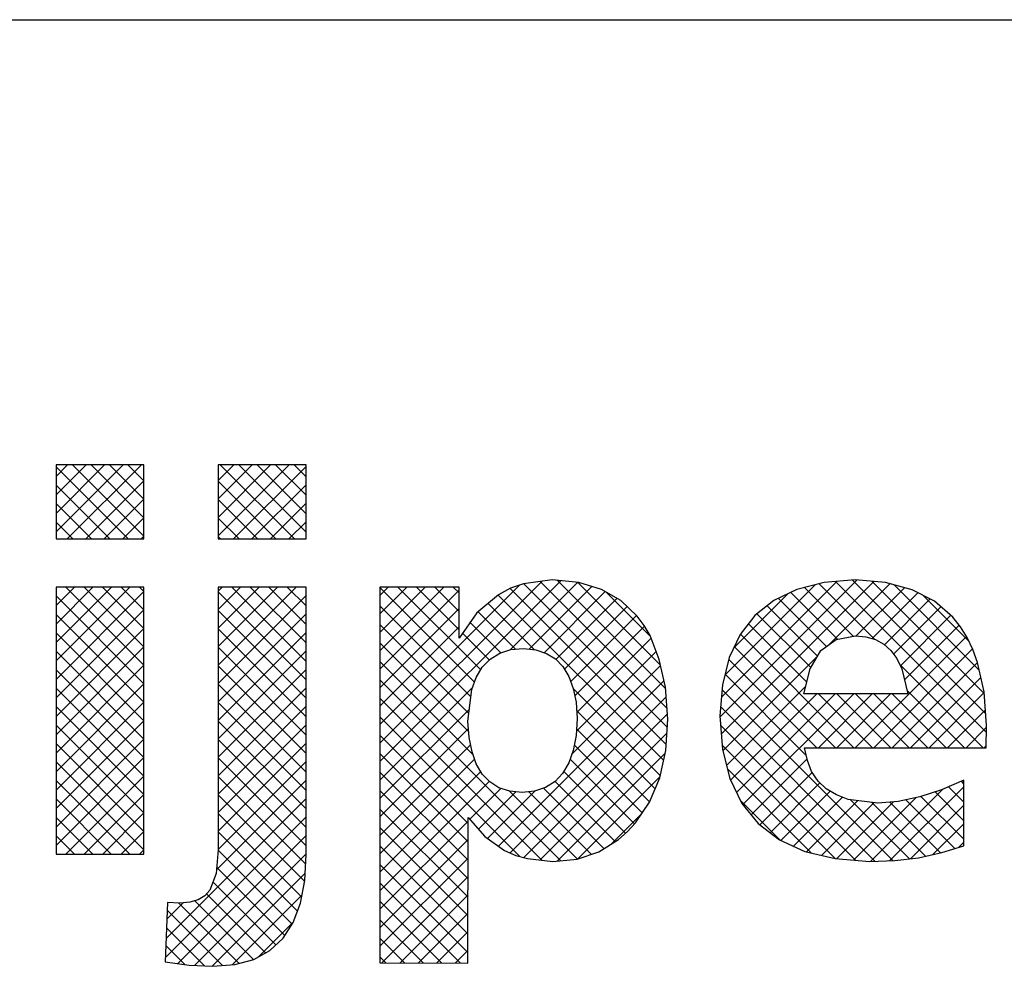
# Model space of a CAD drawing. Extents: x 0 to 118900, y 0 to 84100.
# Tile 17 of 24: x 103739 to 105895, y 1627 to 3700. Entities that reach past the tile are written whole.
import ezdxf

# ---------------------------------------------------------------- set-up
doc = ezdxf.new("R2010")
doc.units = 0
doc.header["$LTSCALE"] = 100
doc.layers.get('0').update_dxf_attribs({"linetype": 'CONTINUOUS'})
doc.layers.add('7', color=7, linetype='CONTINUOUS')
doc.layers.add('BL$4----', color=7, linetype='CONTINUOUS')
doc.styles.add('BURO-025', font='BUROFONT.shx', dxfattribs={"height": 250})
doc.styles.add('BURO-035', font='BUROFONT.shx', dxfattribs={"height": 350})
doc.styles.add('BURO-050', font='BUROFONT.shx', dxfattribs={"height": 500})

# ---------------------------------------------------------------- blocks, each defined once
blk = doc.blocks.new('KUIJPERSKLEUR')
at = {"color": 1}
blk.add_line((-185, 37), (-10, 37), dxfattribs=at)
at = {"color": 170}
for p, q in [((-150.81, 25.787), (-149.343, 27.254)), ((-150.81, 26.191), (-149.748, 27.254)), ((-150.81, 26.595), (-150.152, 27.254)), ((-150.81, 26.999), (-150.556, 27.254)), ((-149.229, 25.63), (-150.81, 27.212)), ((-150.563, 25.63), (-148.939, 27.254)), ((-148.885, 25.691), (-150.448, 27.254)), ((-148.885, 26.095), (-150.044, 27.254)), ((-148.885, 26.5), (-149.64, 27.254)), ((-148.885, 26.904), (-149.236, 27.254)), ((-147.261, 25.699), (-145.706, 27.254)), ((-147.261, 26.103), (-146.111, 27.254)), ((-147.261, 26.507), (-146.515, 27.254)), ((-147.261, 26.912), (-146.919, 27.254)), ((-145.592, 25.63), (-147.215, 27.254)), ((-146.926, 25.63), (-145.336, 27.22)), ((-145.336, 25.779), (-146.811, 27.254)), ((-145.336, 26.183), (-146.407, 27.254)), ((-145.336, 26.587), (-146.003, 27.254)), ((-145.336, 26.991), (-145.599, 27.254)), ((-149.633, 25.63), (-150.81, 26.808)), ((-150.159, 25.63), (-148.885, 26.904)), ((-145.996, 25.63), (-147.261, 26.896)), ((-146.522, 25.63), (-145.336, 26.816)), ((-150.037, 25.63), (-150.81, 26.404)), ((-149.755, 25.63), (-148.885, 26.5)), ((-146.4, 25.63), (-147.261, 26.492)), ((-146.118, 25.63), (-145.336, 26.412)), ((-149.351, 25.63), (-148.885, 26.096)), ((-146.804, 25.63), (-147.261, 26.088)), ((-150.441, 25.63), (-150.81, 26)), ((-145.714, 25.63), (-145.336, 26.008)), ((-148.946, 25.63), (-148.885, 25.692)), ((-147.208, 25.63), (-147.261, 25.684)), ((-150.81, 22.958), (-149.193, 24.576)), ((-150.81, 23.362), (-149.597, 24.576)), ((-150.81, 23.766), (-150.001, 24.576)), ((-150.81, 24.171), (-150.405, 24.576)), ((-150.81, 24.575), (-150.809, 24.576)), ((-148.885, 22.863), (-150.599, 24.576)), ((-148.885, 23.267), (-150.195, 24.576)), ((-148.885, 23.671), (-149.79, 24.576)), ((-148.885, 24.075), (-149.386, 24.576)), ((-148.885, 24.479), (-148.982, 24.576)), ((-147.261, 22.87), (-145.556, 24.576)), ((-147.261, 23.275), (-145.96, 24.576)), ((-147.261, 23.679), (-146.364, 24.576)), ((-147.261, 24.083), (-146.768, 24.576)), ((-147.261, 24.487), (-147.172, 24.576)), ((-145.336, 22.95), (-146.962, 24.576)), ((-145.336, 23.354), (-146.558, 24.576)), ((-145.336, 23.758), (-146.153, 24.576)), ((-145.336, 24.162), (-145.749, 24.576)), ((-145.336, 24.566), (-145.345, 24.576)), ((-143.719, 20.755), (-139.76, 24.714)), ((-143.719, 21.16), (-140.176, 24.702)), ((-143.719, 21.564), (-140.666, 24.616)), ((-143.719, 23.18), (-142.323, 24.576)), ((-143.719, 23.584), (-142.727, 24.576)), ((-143.719, 23.988), (-143.131, 24.576)), ((-143.719, 24.392), (-143.535, 24.576)), ((-141.513, 22.764), (-143.325, 24.576)), ((-141.983, 23.638), (-142.92, 24.576)), ((-141.983, 24.043), (-142.516, 24.576)), ((-141.983, 24.447), (-142.112, 24.576)), ((-140.869, 23.201), (-139.393, 24.677)), ((-137.424, 21.504), (-140.569, 24.649)), ((-140.448, 23.218), (-139.078, 24.588)), ((-137.43, 21.914), (-140.213, 24.697)), ((-137.462, 22.35), (-139.833, 24.722)), ((-137.574, 22.866), (-139.384, 24.676)), ((-136.278, 21.731), (-133.278, 24.73)), ((-136.248, 21.357), (-132.907, 24.697)), ((-136.244, 22.169), (-133.714, 24.698)), ((-136.166, 22.65), (-134.192, 24.624)), ((-132.891, 23.436), (-134.101, 24.647)), ((-133.87, 23.33), (-132.553, 24.648)), ((-130.44, 21.39), (-133.746, 24.696)), ((-130.457, 21.811), (-133.374, 24.728)), ((-130.488, 22.246), (-132.942, 24.7)), ((-130.597, 22.76), (-132.461, 24.623)), ((-150.81, 22.554), (-148.885, 24.479)), ((-148.885, 22.458), (-150.81, 24.384)), ((-145.336, 22.546), (-147.261, 24.471)), ((-147.261, 22.466), (-145.336, 24.392)), ((-141.648, 22.495), (-143.719, 24.566)), ((-143.719, 22.776), (-141.983, 24.511)), ((-137.506, 20.778), (-141.13, 24.402)), ((-137.45, 21.126), (-140.868, 24.544)), ((-140.123, 23.139), (-138.785, 24.477)), ((-137.797, 23.493), (-138.775, 24.472)), ((-135.964, 23.256), (-134.796, 24.424)), ((-133.699, 23.436), (-134.722, 24.46)), ((-133.358, 23.499), (-134.424, 24.565)), ((-133.289, 23.507), (-132.234, 24.562)), ((-132.941, 23.451), (-131.94, 24.452)), ((-130.828, 23.395), (-131.829, 24.396)), ((-141.728, 22.171), (-143.719, 24.162)), ((-140.337, 23.204), (-141.35, 24.218)), ((-139.864, 22.993), (-138.527, 24.33)), ((-139.676, 22.777), (-138.304, 24.15)), ((-134.137, 23.067), (-135.239, 24.168)), ((-133.943, 23.277), (-134.995, 24.329)), ((-132.673, 23.315), (-131.672, 24.316)), ((-132.475, 23.109), (-131.439, 24.145)), ((-150.81, 22.15), (-148.885, 24.075)), ((-148.885, 22.054), (-150.81, 23.979)), ((-145.336, 22.142), (-147.261, 24.067)), ((-147.261, 22.062), (-145.336, 23.988)), ((-143.719, 22.372), (-141.983, 24.107)), ((-140.753, 23.217), (-141.571, 24.034)), ((-139.541, 22.508), (-138.098, 23.951)), ((-134.287, 22.813), (-135.466, 23.991)), ((-132.325, 22.855), (-131.224, 23.955)), ((-141.772, 21.811), (-143.719, 23.757)), ((-141.075, 23.134), (-141.743, 23.802)), ((-139.453, 22.193), (-137.926, 23.72)), ((-134.375, 22.496), (-135.652, 23.773)), ((-132.233, 22.542), (-131.036, 23.739)), ((-150.81, 21.746), (-148.885, 23.671)), ((-148.885, 21.65), (-150.81, 23.575)), ((-145.336, 21.738), (-147.261, 23.663)), ((-147.261, 21.658), (-145.336, 23.583)), ((-143.719, 21.968), (-141.983, 23.703)), ((-141.322, 22.978), (-141.908, 23.564)), ((-133.342, 21.059), (-135.827, 23.544)), ((-141.777, 21.411), (-143.719, 23.353)), ((-139.41, 21.831), (-137.783, 23.458)), ((-133.312, 21.059), (-130.878, 23.493)), ((-150.81, 21.342), (-148.885, 23.267)), ((-148.885, 21.246), (-150.81, 23.171)), ((-145.336, 21.334), (-147.261, 23.259)), ((-147.261, 21.254), (-145.336, 23.179)), ((-139.418, 21.419), (-137.67, 23.167)), ((-133.746, 21.059), (-135.958, 23.271)), ((-132.908, 21.059), (-130.746, 23.221)), ((-150.81, 20.938), (-148.885, 22.863)), ((-145.336, 20.929), (-147.261, 22.855)), ((-141.683, 20.913), (-143.719, 22.949)), ((-139.519, 20.914), (-137.573, 22.86)), ((-136.212, 20.988), (-134.144, 23.057)), ((-134.151, 21.059), (-136.08, 22.989)), ((-132.504, 21.059), (-130.635, 22.928)), ((-130.514, 21.059), (-132.341, 22.886)), ((-148.885, 20.842), (-150.81, 22.767)), ((-147.261, 20.85), (-145.336, 22.775)), ((-134.384, 20.889), (-136.162, 22.667)), ((-150.81, 20.534), (-148.885, 22.459)), ((-145.336, 20.525), (-147.261, 22.451)), ((-139.755, 18.582), (-143.719, 22.545)), ((-141.125, 18.904), (-137.498, 22.531)), ((-132.1, 21.059), (-130.561, 22.598)), ((-148.885, 20.438), (-150.81, 22.363)), ((-147.261, 20.446), (-145.336, 22.371)), ((-143.719, 20.351), (-141.69, 22.38)), ((-137.579, 20.446), (-139.488, 22.356)), ((-132.488, 18.589), (-136.23, 22.33)), ((-136.129, 20.667), (-134.4, 22.396)), ((-136.041, 20.351), (-134.154, 22.238)), ((-135.909, 20.079), (-133.75, 22.238)), ((-135.771, 19.812), (-133.346, 22.238)), ((-134.12, 21.059), (-132.941, 22.238)), ((-132.938, 21.059), (-134.117, 22.238)), ((-133.716, 21.059), (-132.537, 22.238)), ((-132.534, 21.059), (-133.713, 22.238)), ((-132.13, 21.059), (-133.309, 22.238)), ((-131.726, 21.059), (-132.905, 22.238)), ((-131.322, 21.059), (-132.501, 22.238)), ((-130.918, 21.059), (-132.18, 22.322)), ((-131.696, 21.059), (-130.489, 22.266)), ((-150.81, 20.129), (-148.885, 22.055)), ((-145.336, 20.121), (-147.261, 22.047)), ((-140.17, 18.592), (-143.719, 22.141)), ((-140.869, 18.755), (-137.449, 22.176)), ((-148.885, 20.034), (-150.81, 21.959)), ((-147.261, 20.042), (-145.336, 21.967)), ((-143.719, 19.947), (-141.761, 21.905)), ((-140.569, 18.652), (-137.421, 21.799)), ((-137.693, 20.157), (-139.413, 21.876)), ((-132.874, 18.57), (-136.262, 21.958)), ((-131.291, 21.059), (-130.463, 21.888)), ((-150.81, 19.725), (-148.885, 21.65)), ((-145.336, 19.717), (-147.261, 21.642)), ((-147.261, 19.638), (-145.336, 21.563)), ((-140.659, 18.678), (-143.719, 21.737)), ((-148.885, 19.63), (-150.81, 21.555)), ((-143.719, 19.543), (-141.782, 21.48)), ((-140.219, 18.598), (-137.432, 21.384)), ((-137.815, 19.875), (-139.415, 21.475)), ((-133.298, 18.591), (-136.264, 21.556)), ((-130.887, 21.059), (-130.439, 21.508)), ((-150.81, 19.321), (-148.885, 21.246)), ((-148.885, 19.226), (-150.81, 21.151)), ((-145.336, 19.313), (-147.261, 21.238)), ((-147.261, 19.233), (-145.336, 21.159)), ((-141.787, 19.401), (-143.719, 21.333)), ((-143.719, 19.139), (-141.734, 21.123)), ((-141.788, 18.998), (-143.719, 20.929)), ((-139.839, 18.574), (-137.471, 20.941)), ((-137.978, 19.633), (-139.464, 21.12)), ((-133.741, 18.629), (-136.228, 21.117)), ((-130.483, 21.059), (-130.444, 21.098)), ((-150.81, 18.917), (-148.885, 20.842)), ((-148.885, 18.821), (-150.81, 20.747)), ((-147.262, 18.829), (-145.336, 20.755)), ((-145.336, 18.909), (-147.261, 20.834)), ((-143.719, 18.735), (-141.646, 20.808)), ((-138.144, 19.395), (-139.557, 20.808)), ((-135.591, 19.589), (-134.368, 20.812)), ((-143.719, 18.331), (-141.511, 20.538)), ((-141.789, 18.595), (-143.719, 20.525)), ((-138.34, 19.187), (-139.693, 20.54)), ((-134.269, 18.753), (-136.111, 20.595)), ((-135.403, 19.372), (-134.257, 20.518)), ((-149.196, 18.728), (-150.81, 20.342)), ((-150.595, 18.728), (-148.885, 20.438)), ((-147.3, 18.387), (-145.336, 20.351)), ((-145.345, 18.514), (-147.261, 20.43)), ((-143.719, 17.927), (-141.324, 20.322)), ((-138.565, 19.008), (-139.879, 20.322)), ((-139.386, 18.623), (-137.583, 20.425)), ((-135.174, 19.198), (-134.084, 20.287)), ((-130.936, 20.269), (-130.989, 20.323)), ((-141.79, 18.191), (-143.719, 20.12)), ((-141.75, 19.491), (-141.072, 20.169)), ((-141.561, 19.276), (-140.743, 20.094)), ((-141.361, 19.072), (-140.318, 20.115)), ((-139.39, 18.621), (-140.88, 20.111)), ((-139.089, 18.724), (-140.46, 20.095)), ((-138.813, 18.851), (-140.135, 20.174)), ((-134.939, 19.028), (-133.862, 20.105)), ((-132.977, 18.565), (-131.391, 20.151)), ((-132.553, 18.586), (-130.936, 20.202)), ((-130.936, 19.461), (-131.566, 20.092)), ((-130.936, 19.865), (-131.273, 20.202)), ((-149.6, 18.728), (-150.81, 19.938)), ((-150.191, 18.728), (-148.885, 20.034)), ((-148.399, 16.883), (-145.336, 19.946)), ((-145.366, 18.131), (-147.261, 20.026)), ((-134.956, 19.036), (-135.826, 19.906)), ((-134.662, 18.901), (-133.589, 19.974)), ((-134.38, 18.779), (-133.258, 19.901)), ((-134.053, 18.701), (-132.897, 19.858)), ((-133.723, 18.627), (-132.478, 19.873)), ((-132.123, 18.627), (-133.416, 19.921)), ((-133.351, 18.595), (-131.979, 19.967)), ((-131.774, 18.683), (-132.956, 19.865)), ((-131.443, 18.756), (-132.554, 19.867)), ((-131.133, 18.85), (-132.201, 19.918)), ((-130.936, 19.057), (-131.873, 19.994)), ((-149.787, 18.728), (-148.885, 19.63)), ((-145.433, 17.794), (-147.261, 19.622)), ((-141.79, 17.788), (-143.719, 19.716)), ((-132.105, 18.629), (-130.936, 19.798)), ((-150.004, 18.728), (-150.81, 19.534)), ((-148.416, 16.462), (-145.336, 19.542)), ((-143.719, 17.523), (-141.787, 19.454)), ((-138.651, 18.954), (-137.993, 19.611)), ((-149.383, 18.728), (-148.885, 19.226)), ((-145.525, 17.482), (-147.261, 19.218)), ((-141.791, 17.385), (-143.719, 19.312)), ((-131.612, 18.719), (-130.936, 19.394)), ((-150.408, 18.728), (-150.81, 19.13)), ((-148.142, 16.332), (-145.336, 19.138)), ((-143.719, 17.118), (-141.788, 19.049)), ((-131.05, 18.876), (-130.936, 18.99)), ((-148.979, 18.728), (-148.885, 18.822)), ((-145.643, 17.195), (-147.263, 18.815)), ((-141.792, 16.981), (-143.719, 18.908)), ((-147.777, 16.293), (-145.336, 18.734)), ((-143.719, 16.714), (-141.789, 18.644)), ((-145.801, 16.949), (-147.295, 18.443)), ((-141.793, 16.578), (-143.719, 18.504)), ((-147.393, 16.273), (-145.355, 18.311)), ((-145.997, 16.742), (-147.376, 18.121)), ((-143.678, 16.351), (-141.789, 18.239)), ((-141.964, 16.345), (-143.719, 18.1)), ((-146.486, 16.422), (-147.769, 17.706)), ((-146.225, 16.565), (-147.516, 17.857)), ((-146.955, 16.307), (-145.424, 17.838)), ((-142.369, 16.346), (-143.719, 17.696)), ((-143.275, 16.35), (-141.79, 17.834)), ((-148.382, 17.304), (-148.026, 17.661)), ((-147.162, 16.29), (-148.374, 17.502)), ((-146.804, 16.336), (-148.123, 17.655)), ((-142.775, 16.348), (-143.719, 17.292)), ((-142.872, 16.348), (-141.791, 17.43)), ((-147.558, 16.281), (-148.39, 17.114)), ((-146.376, 16.482), (-145.614, 17.243)), ((-143.18, 16.349), (-143.719, 16.888)), ((-142.47, 16.347), (-141.792, 17.025)), ((-147.992, 16.312), (-148.406, 16.725)), ((-142.067, 16.345), (-141.793, 16.62)), ((-143.586, 16.351), (-143.719, 16.483))]:
    blk.add_line(p, q, dxfattribs=at)
at = {"layer": '7', "color": 170, "linetype": 'CONTINUOUS'}
for p, q in [((-148.885, 27.254), (-150.81, 27.254)), ((-150.81, 27.254), (-150.81, 25.63)), ((-148.885, 25.63), (-148.885, 27.254)), ((-145.336, 27.254), (-147.261, 27.254)), ((-147.261, 27.254), (-147.261, 25.63)), ((-145.336, 25.63), (-145.336, 27.254)), ((-150.81, 25.63), (-148.885, 25.63)), ((-147.261, 25.63), (-145.336, 25.63)), ((-150.81, 24.576), (-150.81, 18.728)), ((-148.885, 24.576), (-150.81, 24.576)), ((-148.885, 18.728), (-148.885, 24.576)), ((-147.261, 24.576), (-147.261, 18.833)), ((-145.336, 24.576), (-147.261, 24.576)), ((-145.336, 18.722), (-145.336, 24.576)), ((-143.719, 24.576), (-143.719, 16.351)), ((-141.983, 24.576), (-143.719, 24.576)), ((-141.983, 23.456), (-141.983, 24.576)), ((-140.575, 24.648), (-140.857, 24.55)), ((-139.947, 24.733), (-140.575, 24.648)), ((-139.364, 24.674), (-139.947, 24.733)), ((-138.866, 24.523), (-139.364, 24.674)), ((-133.994, 24.674), (-134.59, 24.523)), ((-133.313, 24.733), (-133.994, 24.674)), ((-132.652, 24.674), (-133.313, 24.733)), ((-132.069, 24.517), (-132.652, 24.674)), ((-141.125, 24.406), (-141.597, 24.013)), ((-140.857, 24.55), (-141.125, 24.406)), ((-138.441, 24.281), (-138.866, 24.523)), ((-134.59, 24.523), (-135.094, 24.281)), ((-131.578, 24.268), (-132.069, 24.517)), ((-138.087, 23.941), (-138.441, 24.281)), ((-135.094, 24.281), (-135.513, 23.954)), ((-131.178, 23.915), (-131.578, 24.268)), ((-141.597, 24.013), (-141.983, 23.456)), ((-137.936, 23.738), (-138.087, 23.941)), ((-135.513, 23.954), (-135.834, 23.535)), ((-137.805, 23.515), (-137.936, 23.738)), ((-131.008, 23.705), (-131.178, 23.915)), ((-137.602, 22.991), (-137.805, 23.515)), ((-135.834, 23.535), (-136.07, 23.031)), ((-133.732, 23.43), (-133.306, 23.509)), ((-133.306, 23.509), (-133.077, 23.489)), ((-130.864, 23.469), (-131.008, 23.705)), ((-134.066, 23.188), (-133.732, 23.43)), ((-133.077, 23.489), (-132.868, 23.43)), ((-132.868, 23.43), (-132.684, 23.325)), ((-132.684, 23.325), (-132.534, 23.188)), ((-130.739, 23.207), (-130.864, 23.469)), ((-141.302, 22.998), (-141.093, 23.129)), ((-141.093, 23.129), (-140.85, 23.207)), ((-140.85, 23.207), (-140.575, 23.233)), ((-140.575, 23.233), (-140.307, 23.201)), ((-140.307, 23.201), (-140.071, 23.122)), ((-140.071, 23.122), (-139.875, 23.004)), ((-134.302, 22.788), (-134.066, 23.188)), ((-132.534, 23.188), (-132.403, 23.011)), ((-130.635, 22.926), (-130.739, 23.207)), ((-141.479, 22.821), (-141.302, 22.998)), ((-139.875, 23.004), (-139.711, 22.834)), ((-137.465, 22.382), (-137.602, 22.991)), ((-136.07, 23.031), (-136.221, 22.434)), ((-132.403, 23.011), (-132.292, 22.788)), ((-130.491, 22.284), (-130.635, 22.926)), ((-141.61, 22.598), (-141.479, 22.821)), ((-139.711, 22.834), (-139.58, 22.618)), ((-134.439, 22.238), (-134.302, 22.788)), ((-132.292, 22.788), (-132.16, 22.238)), ((-141.708, 22.33), (-141.61, 22.598)), ((-139.58, 22.618), (-139.488, 22.356)), ((-136.221, 22.434), (-136.279, 21.754)), ((-141.793, 21.642), (-141.708, 22.33)), ((-139.488, 22.356), (-139.423, 22.055)), ((-137.412, 21.681), (-137.465, 22.382)), ((-132.16, 22.238), (-134.439, 22.238)), ((-130.438, 21.544), (-130.491, 22.284)), ((-139.423, 22.055), (-139.403, 21.701)), ((-141.767, 21.282), (-141.793, 21.642)), ((-139.403, 21.701), (-139.423, 21.328)), ((-137.458, 21.001), (-137.412, 21.681)), ((-136.279, 21.754), (-136.221, 21.02)), ((-130.445, 21.059), (-130.438, 21.544)), ((-141.702, 20.968), (-141.767, 21.282)), ((-139.423, 21.328), (-139.488, 21.001)), ((-141.61, 20.706), (-141.702, 20.968)), ((-139.488, 21.001), (-139.586, 20.725)), ((-137.589, 20.398), (-137.458, 21.001)), ((-136.221, 21.02), (-136.057, 20.385)), ((-134.42, 21.059), (-130.445, 21.059)), ((-134.361, 20.778), (-134.42, 21.059)), ((-141.479, 20.483), (-141.61, 20.706)), ((-139.586, 20.725), (-139.718, 20.496)), ((-134.269, 20.536), (-134.361, 20.778)), ((-141.315, 20.313), (-141.479, 20.483)), ((-139.718, 20.496), (-139.881, 20.319)), ((-134.125, 20.326), (-134.269, 20.536)), ((-141.112, 20.182), (-141.315, 20.313)), ((-139.881, 20.319), (-140.091, 20.188)), ((-137.818, 19.868), (-137.589, 20.398)), ((-136.057, 20.385), (-135.795, 19.841)), ((-133.948, 20.156), (-134.125, 20.326)), ((-130.936, 20.346), (-131.427, 20.136)), ((-130.936, 18.911), (-130.936, 20.346)), ((-140.877, 20.11), (-141.112, 20.182)), ((-140.608, 20.077), (-140.877, 20.11)), ((-140.333, 20.11), (-140.608, 20.077)), ((-140.091, 20.188), (-140.333, 20.11)), ((-133.725, 20.025), (-133.948, 20.156)), ((-131.427, 20.136), (-131.899, 19.985)), ((-138.126, 19.416), (-137.818, 19.868)), ((-135.795, 19.841), (-135.435, 19.396)), ((-133.464, 19.926), (-133.725, 20.025)), ((-132.815, 19.848), (-133.464, 19.926)), ((-132.37, 19.881), (-132.815, 19.848)), ((-131.899, 19.985), (-132.37, 19.881)), ((-141.793, 16.344), (-141.787, 19.534)), ((-141.787, 19.534), (-141.42, 19.115)), ((-138.303, 19.219), (-138.126, 19.416)), ((-138.499, 19.049), (-138.303, 19.219)), ((-135.435, 19.396), (-134.97, 19.042)), ((-141.42, 19.115), (-140.988, 18.807)), ((-138.925, 18.781), (-138.499, 19.049)), ((-134.97, 19.042), (-134.413, 18.787)), ((-147.261, 18.833), (-147.307, 18.303)), ((-140.988, 18.807), (-140.746, 18.702)), ((-139.403, 18.617), (-138.925, 18.781)), ((-134.413, 18.787), (-133.752, 18.63)), ((-131.925, 18.649), (-131.42, 18.761)), ((-131.42, 18.761), (-130.936, 18.911)), ((-150.81, 18.728), (-148.885, 18.728)), ((-145.362, 18.152), (-145.336, 18.722)), ((-140.746, 18.702), (-140.49, 18.63)), ((-140.49, 18.63), (-139.934, 18.564)), ((-139.934, 18.564), (-139.403, 18.617)), ((-133.752, 18.63), (-132.992, 18.564)), ((-132.992, 18.564), (-132.448, 18.591)), ((-132.448, 18.591), (-131.925, 18.649)), ((-147.307, 18.303), (-147.444, 17.942)), ((-145.46, 17.654), (-145.362, 18.152)), ((-147.444, 17.942), (-147.549, 17.818)), ((-147.7, 17.726), (-147.877, 17.674)), ((-147.549, 17.818), (-147.7, 17.726)), ((-148.368, 17.667), (-148.42, 16.371)), ((-148.099, 17.654), (-148.368, 17.667)), ((-147.877, 17.674), (-148.099, 17.654)), ((-145.617, 17.235), (-145.46, 17.654)), ((-145.84, 16.888), (-145.617, 17.235)), ((-146.128, 16.619), (-145.84, 16.888)), ((-146.482, 16.423), (-146.128, 16.619)), ((-146.894, 16.312), (-146.482, 16.423)), ((-148.42, 16.371), (-147.896, 16.299)), ((-147.896, 16.299), (-147.379, 16.272)), ((-147.379, 16.272), (-146.894, 16.312)), ((-143.719, 16.351), (-141.793, 16.344))]:
    blk.add_line(p, q, dxfattribs=at)
at = {"color": 150, "style": 'BURO-025'}
for tag, p in [('TKSCHAAL', (-167, 67)), ('TKBLADNR', (-124, 67)), ('TKDATCREAT', (-81, 67)), ('TKDATA', (-30, 67)), ('TKINIT', (-30, 58)), ('PRPRLEID', (-30, 49)), ('PRGRLEID', (-30, 40))]:
    blk.add_attdef(tag, p, '', height=2.5, dxfattribs=at)
at = {"color": 3, "style": 'BURO-035'}
for tag, p in [('PROMSCHR', (-177, 55)), ('TK1OMSCHR', (-177, 42))]:
    blk.add_attdef(tag, p, '', height=3.5, dxfattribs=at)
at = {"color": 1, "style": 'BURO-025'}
blk.add_attdef('TKFILE', (-4, 40), '', height=2.5, rotation=90, dxfattribs=at)
blk.add_attdef('PRNAAM', (-30, 31.5), '', height=2.5, dxfattribs=at)
at = {"color": 4, "style": 'BURO-050'}
blk.add_attdef('TKTEKNR', (-48, 19), '', height=5, dxfattribs=at)

msp = doc.modelspace()

# ---------------------------------------------------------------- block references
at = {"layer": 'BL$4----', "xscale": 100, "yscale": 100, "zscale": 100}
msp.add_blockref('KUIJPERSKLEUR', (118900, 0), dxfattribs=at)

doc.saveas('drawing.dxf')
